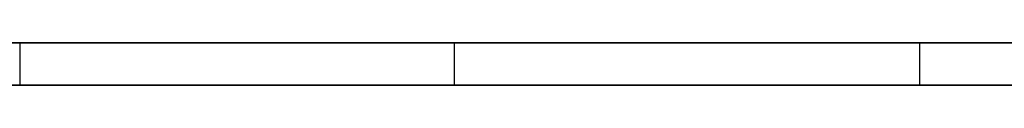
# Model space of a CAD drawing. Extents: x -3.09 to 3.09, y 0 to 2.31.
# Tile 150 of 177: x -1.3942295 to -1.391903, y 2.2349 to 2.235. Entities that reach past the tile are written whole.
import ezdxf

# ---------------------------------------------------------------- set-up
doc = ezdxf.new("R2010")
doc.units = 0
doc.layers.get('0').update_dxf_attribs({"linetype": 'CONTINUOUS'})

# ---------------------------------------------------------------- blocks, each defined once
blk = doc.blocks.new('*U1')
at = {"extrusion": (0, 1, 0)}
for p, q in [((3.018, 2.235, -0.83), (-3.018, 2.235, -0.83)), ((-3.018, 2.235, 0.83), (3.018, 2.235, 0.83)), ((-1.3890988, 2.235, -0.0015024), (-1.4032437, 2.235, -0.0015024)), ((-1.3942291, 2.235, -0.0292793), (-1.393203, 2.235, -0.0144747)), ((-1.4032437, 2.2349, -0.0015024), (-1.3890988, 2.2349, -0.0015024)), ((-1.393203, 2.2349, -0.0144747), (-1.3942291, 2.2349, -0.0292793))]:
    blk.add_line(p, q, dxfattribs=at)
for p, q in [((3.018, 2.235, -0.83), (-3.018, 2.235, -0.83)), ((-1.3942291, 2.235, -0.0292793), (-1.3942291, 2.2349, -0.0292793)), ((-1.393203, 2.235, -0.0144747), (-1.393203, 2.2349, -0.0144747)), ((-1.3921037, 2.235, -0.0665838), (-1.3921037, 2.2349, -0.0665838)), ((-1.3921037, 2.235, -0.0665838), (-1.3921037, 2.2349, -0.0665838))]:
    blk.add_line(p, q)
at = {"extrusion": (0, 0, -1)}
for p, q in [((-3.018, 2.235, 0.83), (3.018, 2.235, 0.83)), ((-1.3890988, 2.235, -0.0015024), (-1.4032437, 2.235, -0.0015024)), ((-1.4032437, 2.2349, -0.0015024), (-1.3890988, 2.2349, -0.0015024))]:
    blk.add_line(p, q, dxfattribs=at)
at = {"extrusion": (-0.997607, 0, 0.069141)}
for p, q in [((-1.3942291, 2.235, -0.0292793), (-1.393203, 2.235, -0.0144747)), ((-1.3942291, 2.235, -0.0292793), (-1.3942291, 2.2349, -0.0292793)), ((-1.393203, 2.235, -0.0144747), (-1.393203, 2.2349, -0.0144747)), ((-1.393203, 2.2349, -0.0144747), (-1.3942291, 2.2349, -0.0292793))]:
    blk.add_line(p, q, dxfattribs=at)
for points in [[(-1.3921, 2.235, -0.0665838), (-1.3921, 2.235, -0.0664321), (-1.39211, 2.235, -0.0662809), (-1.39211, 2.235, -0.0661301), (-1.39211, 2.235, -0.0659797), (-1.39211, 2.235, -0.0658298), (-1.39212, 2.235, -0.0656804), (-1.39212, 2.235, -0.0655314), (-1.39213, 2.235, -0.0653829), (-1.39213, 2.235, -0.0652348), (-1.39214, 2.235, -0.0650872), (-1.39214, 2.235, -0.0649401), (-1.39215, 2.235, -0.0647934), (-1.39216, 2.235, -0.0646472), (-1.39217, 2.235, -0.0645014), (-1.39218, 2.235, -0.0643561), (-1.39219, 2.235, -0.0642112), (-1.3922, 2.235, -0.0640669), (-1.39221, 2.235, -0.0639229), (-1.39223, 2.235, -0.0637794), (-1.39224, 2.235, -0.0636364), (-1.39225, 2.235, -0.0634939), (-1.39227, 2.235, -0.0633518), (-1.39228, 2.235, -0.0632101), (-1.3923, 2.235, -0.0630689), (-1.39232, 2.235, -0.0629282), (-1.39233, 2.235, -0.0627879), (-1.39235, 2.235, -0.0626481), (-1.39237, 2.235, -0.0625087), (-1.39239, 2.235, -0.0623699), (-1.39241, 2.235, -0.0622314), (-1.39243, 2.235, -0.0620934), (-1.39245, 2.235, -0.0619559), (-1.39248, 2.235, -0.0618188), (-1.3925, 2.235, -0.0616822), (-1.39252, 2.235, -0.0615461), (-1.39255, 2.235, -0.0614104), (-1.39257, 2.235, -0.0612752), (-1.3926, 2.235, -0.0611404), (-1.39262, 2.235, -0.0610061), (-1.39265, 2.235, -0.0608722), (-1.39268, 2.235, -0.0607388), (-1.39271, 2.235, -0.0606059), (-1.39274, 2.235, -0.0604734), (-1.39276, 2.235, -0.0603414), (-1.3928, 2.235, -0.0602098), (-1.39283, 2.235, -0.0600787), (-1.39286, 2.235, -0.059948), (-1.39289, 2.235, -0.0598178), (-1.39292, 2.235, -0.0596881), (-1.39296, 2.235, -0.0595588), (-1.39299, 2.235, -0.05943), (-1.39303, 2.235, -0.0593016), (-1.39306, 2.235, -0.0591737), (-1.3931, 2.235, -0.0590463), (-1.39314, 2.235, -0.0589193), (-1.39317, 2.235, -0.0587928), (-1.39321, 2.235, -0.0586667), (-1.39325, 2.235, -0.0585411), (-1.39329, 2.235, -0.0584159), (-1.39333, 2.235, -0.0582912), (-1.39337, 2.235, -0.058167), (-1.39342, 2.235, -0.0580432), (-1.39346, 2.235, -0.0579199), (-1.3935, 2.235, -0.057797), (-1.39355, 2.235, -0.0576746), (-1.39359, 2.235, -0.0575527), (-1.39364, 2.235, -0.0574312), (-1.39368, 2.235, -0.0573101), (-1.39373, 2.235, -0.0571896), (-1.39378, 2.235, -0.0570694), (-1.39383, 2.235, -0.0569498), (-1.39387, 2.235, -0.0568306), (-1.39392, 2.235, -0.0567118), (-1.39397, 2.235, -0.0565935), (-1.39402, 2.235, -0.0564757), (-1.39408, 2.235, -0.0563584), (-1.39413, 2.235, -0.0562414), (-1.39418, 2.235, -0.056125), (-1.39424, 2.235, -0.056009)], [(-1.3921, 2.235, -0.0665838), (-1.3921, 2.235, -0.0664321), (-1.39211, 2.235, -0.0662809), (-1.39211, 2.235, -0.0661301), (-1.39211, 2.235, -0.0659797), (-1.39211, 2.235, -0.0658298), (-1.39212, 2.235, -0.0656804), (-1.39212, 2.235, -0.0655314), (-1.39213, 2.235, -0.0653829), (-1.39213, 2.235, -0.0652348), (-1.39214, 2.235, -0.0650872), (-1.39214, 2.235, -0.0649401), (-1.39215, 2.235, -0.0647934), (-1.39216, 2.235, -0.0646472), (-1.39217, 2.235, -0.0645014), (-1.39218, 2.235, -0.0643561), (-1.39219, 2.235, -0.0642112), (-1.3922, 2.235, -0.0640669), (-1.39221, 2.235, -0.0639229), (-1.39223, 2.235, -0.0637794), (-1.39224, 2.235, -0.0636364), (-1.39225, 2.235, -0.0634939), (-1.39227, 2.235, -0.0633518), (-1.39228, 2.235, -0.0632101), (-1.3923, 2.235, -0.0630689), (-1.39232, 2.235, -0.0629282), (-1.39233, 2.235, -0.0627879), (-1.39235, 2.235, -0.0626481), (-1.39237, 2.235, -0.0625087), (-1.39239, 2.235, -0.0623699), (-1.39241, 2.235, -0.0622314), (-1.39243, 2.235, -0.0620934), (-1.39245, 2.235, -0.0619559), (-1.39248, 2.235, -0.0618188), (-1.3925, 2.235, -0.0616822), (-1.39252, 2.235, -0.0615461), (-1.39255, 2.235, -0.0614104), (-1.39257, 2.235, -0.0612752), (-1.3926, 2.235, -0.0611404), (-1.39262, 2.235, -0.0610061), (-1.39265, 2.235, -0.0608722), (-1.39268, 2.235, -0.0607388), (-1.39271, 2.235, -0.0606059), (-1.39274, 2.235, -0.0604734), (-1.39276, 2.235, -0.0603414), (-1.3928, 2.235, -0.0602098), (-1.39283, 2.235, -0.0600787), (-1.39286, 2.235, -0.059948), (-1.39289, 2.235, -0.0598178), (-1.39292, 2.235, -0.0596881), (-1.39296, 2.235, -0.0595588), (-1.39299, 2.235, -0.05943), (-1.39303, 2.235, -0.0593016), (-1.39306, 2.235, -0.0591737), (-1.3931, 2.235, -0.0590463), (-1.39314, 2.235, -0.0589193), (-1.39317, 2.235, -0.0587928), (-1.39321, 2.235, -0.0586667), (-1.39325, 2.235, -0.0585411), (-1.39329, 2.235, -0.0584159), (-1.39333, 2.235, -0.0582912), (-1.39337, 2.235, -0.058167), (-1.39342, 2.235, -0.0580432), (-1.39346, 2.235, -0.0579199), (-1.3935, 2.235, -0.057797), (-1.39355, 2.235, -0.0576746), (-1.39359, 2.235, -0.0575527), (-1.39364, 2.235, -0.0574312), (-1.39368, 2.235, -0.0573101), (-1.39373, 2.235, -0.0571896), (-1.39378, 2.235, -0.0570694), (-1.39383, 2.235, -0.0569498), (-1.39387, 2.235, -0.0568306), (-1.39392, 2.235, -0.0567118), (-1.39397, 2.235, -0.0565935), (-1.39402, 2.235, -0.0564757), (-1.39408, 2.235, -0.0563584), (-1.39413, 2.235, -0.0562414), (-1.39418, 2.235, -0.056125), (-1.39424, 2.235, -0.056009)], [(-1.39424, 2.235, -0.0778941), (-1.39419, 2.235, -0.0777712), (-1.39413, 2.235, -0.0776478), (-1.39408, 2.235, -0.0775241), (-1.39403, 2.235, -0.0773999), (-1.39398, 2.235, -0.0772753), (-1.39393, 2.235, -0.0771503), (-1.39389, 2.235, -0.0770249), (-1.39384, 2.235, -0.0768991), (-1.39379, 2.235, -0.0767728), (-1.39374, 2.235, -0.0766461), (-1.3937, 2.235, -0.076519), (-1.39365, 2.235, -0.0763915), (-1.39361, 2.235, -0.0762636), (-1.39356, 2.235, -0.0761352), (-1.39352, 2.235, -0.0760065), (-1.39348, 2.235, -0.0758773), (-1.39344, 2.235, -0.0757477), (-1.3934, 2.235, -0.0756176), (-1.39335, 2.235, -0.0754872), (-1.39331, 2.235, -0.0753563), (-1.39328, 2.235, -0.0752251), (-1.39324, 2.235, -0.0750934), (-1.3932, 2.235, -0.0749613), (-1.39316, 2.235, -0.0748287), (-1.39312, 2.235, -0.0746958), (-1.39309, 2.235, -0.0745624), (-1.39305, 2.235, -0.0744286), (-1.39302, 2.235, -0.0742944), (-1.39298, 2.235, -0.0741598), (-1.39295, 2.235, -0.0740248), (-1.39292, 2.235, -0.0738893), (-1.39289, 2.235, -0.0737535), (-1.39285, 2.235, -0.0736172), (-1.39282, 2.235, -0.0734805), (-1.39279, 2.235, -0.0733433), (-1.39276, 2.235, -0.0732058), (-1.39273, 2.235, -0.0730678), (-1.39271, 2.235, -0.0729295), (-1.39268, 2.235, -0.0727907), (-1.39265, 2.235, -0.0726514), (-1.39262, 2.235, -0.0725118), (-1.3926, 2.235, -0.0723718), (-1.39257, 2.235, -0.0722313), (-1.39255, 2.235, -0.0720904), (-1.39253, 2.235, -0.0719491), (-1.3925, 2.235, -0.0718074), (-1.39248, 2.235, -0.0716652), (-1.39246, 2.235, -0.0715227), (-1.39244, 2.235, -0.0713797), (-1.39242, 2.235, -0.0712363), (-1.3924, 2.235, -0.0710925), (-1.39238, 2.235, -0.0709483), (-1.39236, 2.235, -0.0708036), (-1.39234, 2.235, -0.0706586), (-1.39232, 2.235, -0.0705131), (-1.39231, 2.235, -0.0703672), (-1.39229, 2.235, -0.0702209), (-1.39228, 2.235, -0.0700741), (-1.39226, 2.235, -0.069927), (-1.39225, 2.235, -0.0697794), (-1.39223, 2.235, -0.0696314), (-1.39222, 2.235, -0.069483), (-1.39221, 2.235, -0.0693342), (-1.3922, 2.235, -0.0691849), (-1.39219, 2.235, -0.0690353), (-1.39218, 2.235, -0.0688852), (-1.39217, 2.235, -0.0687347), (-1.39216, 2.235, -0.0685838), (-1.39215, 2.235, -0.0684324), (-1.39214, 2.235, -0.0682807), (-1.39214, 2.235, -0.0681285), (-1.39213, 2.235, -0.0679759), (-1.39212, 2.235, -0.0678229), (-1.39212, 2.235, -0.0676695), (-1.39212, 2.235, -0.0675157), (-1.39211, 2.235, -0.0673614), (-1.39211, 2.235, -0.0672067), (-1.39211, 2.235, -0.0670516), (-1.3921, 2.235, -0.0668961), (-1.3921, 2.235, -0.0667402), (-1.3921, 2.235, -0.0665838)], [(-1.39424, 2.235, -0.0778941), (-1.39419, 2.235, -0.0777712), (-1.39413, 2.235, -0.0776478), (-1.39408, 2.235, -0.0775241), (-1.39403, 2.235, -0.0773999), (-1.39398, 2.235, -0.0772753), (-1.39393, 2.235, -0.0771503), (-1.39389, 2.235, -0.0770249), (-1.39384, 2.235, -0.0768991), (-1.39379, 2.235, -0.0767728), (-1.39374, 2.235, -0.0766461), (-1.3937, 2.235, -0.076519), (-1.39365, 2.235, -0.0763915), (-1.39361, 2.235, -0.0762636), (-1.39356, 2.235, -0.0761352), (-1.39352, 2.235, -0.0760065), (-1.39348, 2.235, -0.0758773), (-1.39344, 2.235, -0.0757477), (-1.3934, 2.235, -0.0756176), (-1.39335, 2.235, -0.0754872), (-1.39331, 2.235, -0.0753563), (-1.39328, 2.235, -0.0752251), (-1.39324, 2.235, -0.0750934), (-1.3932, 2.235, -0.0749613), (-1.39316, 2.235, -0.0748287), (-1.39312, 2.235, -0.0746958), (-1.39309, 2.235, -0.0745624), (-1.39305, 2.235, -0.0744286), (-1.39302, 2.235, -0.0742944), (-1.39298, 2.235, -0.0741598), (-1.39295, 2.235, -0.0740248), (-1.39292, 2.235, -0.0738893), (-1.39289, 2.235, -0.0737535), (-1.39285, 2.235, -0.0736172), (-1.39282, 2.235, -0.0734805), (-1.39279, 2.235, -0.0733433), (-1.39276, 2.235, -0.0732058), (-1.39273, 2.235, -0.0730678), (-1.39271, 2.235, -0.0729295), (-1.39268, 2.235, -0.0727907), (-1.39265, 2.235, -0.0726514), (-1.39262, 2.235, -0.0725118), (-1.3926, 2.235, -0.0723718), (-1.39257, 2.235, -0.0722313), (-1.39255, 2.235, -0.0720904), (-1.39253, 2.235, -0.0719491), (-1.3925, 2.235, -0.0718074), (-1.39248, 2.235, -0.0716652), (-1.39246, 2.235, -0.0715227), (-1.39244, 2.235, -0.0713797), (-1.39242, 2.235, -0.0712363), (-1.3924, 2.235, -0.0710925), (-1.39238, 2.235, -0.0709483), (-1.39236, 2.235, -0.0708036), (-1.39234, 2.235, -0.0706586), (-1.39232, 2.235, -0.0705131), (-1.39231, 2.235, -0.0703672), (-1.39229, 2.235, -0.0702209), (-1.39228, 2.235, -0.0700741), (-1.39226, 2.235, -0.069927), (-1.39225, 2.235, -0.0697794), (-1.39223, 2.235, -0.0696314), (-1.39222, 2.235, -0.069483), (-1.39221, 2.235, -0.0693342), (-1.3922, 2.235, -0.0691849), (-1.39219, 2.235, -0.0690353), (-1.39218, 2.235, -0.0688852), (-1.39217, 2.235, -0.0687347), (-1.39216, 2.235, -0.0685838), (-1.39215, 2.235, -0.0684324), (-1.39214, 2.235, -0.0682807), (-1.39214, 2.235, -0.0681285), (-1.39213, 2.235, -0.0679759), (-1.39212, 2.235, -0.0678229), (-1.39212, 2.235, -0.0676695), (-1.39212, 2.235, -0.0675157), (-1.39211, 2.235, -0.0673614), (-1.39211, 2.235, -0.0672067), (-1.39211, 2.235, -0.0670516), (-1.3921, 2.235, -0.0668961), (-1.3921, 2.235, -0.0667402), (-1.3921, 2.235, -0.0665838)], [(-1.3932, 2.235, -0.0144747), (-1.3932, 2.235, -0.0143752), (-1.39319, 2.235, -0.0142763), (-1.39318, 2.235, -0.0141778), (-1.39318, 2.235, -0.0140799), (-1.39317, 2.235, -0.0139825), (-1.39316, 2.235, -0.0138857), (-1.39316, 2.235, -0.0137894), (-1.39315, 2.235, -0.0136936), (-1.39314, 2.235, -0.0135983), (-1.39313, 2.235, -0.0135036), (-1.39313, 2.235, -0.0134094), (-1.39312, 2.235, -0.0133157), (-1.39311, 2.235, -0.0132226), (-1.3931, 2.235, -0.01313), (-1.39309, 2.235, -0.0130379), (-1.39309, 2.235, -0.0129464), (-1.39308, 2.235, -0.0128553), (-1.39307, 2.235, -0.0127649), (-1.39306, 2.235, -0.0126749), (-1.39305, 2.235, -0.0125855), (-1.39304, 2.235, -0.0124966), (-1.39303, 2.235, -0.0124082), (-1.39302, 2.235, -0.0123204), (-1.39301, 2.235, -0.0122331), (-1.393, 2.235, -0.0121463), (-1.39299, 2.235, -0.0120601), (-1.39298, 2.235, -0.0119744), (-1.39297, 2.235, -0.0118892), (-1.39296, 2.235, -0.0118045), (-1.39295, 2.235, -0.0117204), (-1.39294, 2.235, -0.0116368), (-1.39293, 2.235, -0.0115538), (-1.39292, 2.235, -0.0114712), (-1.39291, 2.235, -0.0113892), (-1.3929, 2.235, -0.0113078), (-1.39289, 2.235, -0.0112268), (-1.39288, 2.235, -0.0111464), (-1.39287, 2.235, -0.0110665), (-1.39285, 2.235, -0.0109872), (-1.39284, 2.235, -0.0109084), (-1.39283, 2.235, -0.0108301), (-1.39282, 2.235, -0.0107523), (-1.39281, 2.235, -0.0106751), (-1.39279, 2.235, -0.0105984), (-1.39278, 2.235, -0.0105222), (-1.39277, 2.235, -0.0104466), (-1.39275, 2.235, -0.0103715), (-1.39274, 2.235, -0.0102969), (-1.39273, 2.235, -0.0102229), (-1.39272, 2.235, -0.0101494), (-1.3927, 2.235, -0.0100764), (-1.39269, 2.235, -0.0100039), (-1.39267, 2.235, -0.009932), (-1.39266, 2.235, -0.0098606), (-1.39265, 2.235, -0.0097898), (-1.39263, 2.235, -0.0097194), (-1.39262, 2.235, -0.0096496), (-1.3926, 2.235, -0.0095804), (-1.39259, 2.235, -0.0095116), (-1.39257, 2.235, -0.0094434), (-1.39256, 2.235, -0.0093757), (-1.39254, 2.235, -0.0093086), (-1.39253, 2.235, -0.009242), (-1.39251, 2.235, -0.0091759), (-1.3925, 2.235, -0.0091103), (-1.39248, 2.235, -0.0090453), (-1.39247, 2.235, -0.0089808), (-1.39245, 2.235, -0.0089168), (-1.39244, 2.235, -0.0088534), (-1.39242, 2.235, -0.0087905), (-1.3924, 2.235, -0.0087281), (-1.39239, 2.235, -0.0086663), (-1.39237, 2.235, -0.008605), (-1.39235, 2.235, -0.0085442), (-1.39234, 2.235, -0.0084839), (-1.39232, 2.235, -0.0084242), (-1.3923, 2.235, -0.008365), (-1.39228, 2.235, -0.0083064), (-1.39227, 2.235, -0.0082482), (-1.39225, 2.235, -0.0081906), (-1.39223, 2.235, -0.0081335), (-1.39221, 2.235, -0.008077), (-1.3922, 2.235, -0.008021), (-1.39218, 2.235, -0.0079655), (-1.39216, 2.235, -0.0079106), (-1.39214, 2.235, -0.0078561), (-1.39212, 2.235, -0.0078023), (-1.3921, 2.235, -0.0077489), (-1.39208, 2.235, -0.0076961), (-1.39206, 2.235, -0.0076438), (-1.39205, 2.235, -0.007592), (-1.39203, 2.235, -0.0075408), (-1.39201, 2.235, -0.00749), (-1.39199, 2.235, -0.0074399), (-1.39197, 2.235, -0.0073902), (-1.39195, 2.235, -0.0073411), (-1.39193, 2.235, -0.0072923), (-1.39191, 2.235, -0.0072437), (-1.39189, 2.235, -0.0071955)], [(-1.3932, 2.235, -0.0144747), (-1.3932, 2.235, -0.0143752), (-1.39319, 2.235, -0.0142763), (-1.39318, 2.235, -0.0141778), (-1.39318, 2.235, -0.0140799), (-1.39317, 2.235, -0.0139825), (-1.39316, 2.235, -0.0138857), (-1.39316, 2.235, -0.0137894), (-1.39315, 2.235, -0.0136936), (-1.39314, 2.235, -0.0135983), (-1.39313, 2.235, -0.0135036), (-1.39313, 2.235, -0.0134094), (-1.39312, 2.235, -0.0133157), (-1.39311, 2.235, -0.0132226), (-1.3931, 2.235, -0.01313), (-1.39309, 2.235, -0.0130379), (-1.39309, 2.235, -0.0129464), (-1.39308, 2.235, -0.0128553), (-1.39307, 2.235, -0.0127649), (-1.39306, 2.235, -0.0126749), (-1.39305, 2.235, -0.0125855), (-1.39304, 2.235, -0.0124966), (-1.39303, 2.235, -0.0124082), (-1.39302, 2.235, -0.0123204), (-1.39301, 2.235, -0.0122331), (-1.393, 2.235, -0.0121463), (-1.39299, 2.235, -0.0120601), (-1.39298, 2.235, -0.0119744), (-1.39297, 2.235, -0.0118892), (-1.39296, 2.235, -0.0118045), (-1.39295, 2.235, -0.0117204), (-1.39294, 2.235, -0.0116368), (-1.39293, 2.235, -0.0115538), (-1.39292, 2.235, -0.0114712), (-1.39291, 2.235, -0.0113892), (-1.3929, 2.235, -0.0113078), (-1.39289, 2.235, -0.0112268), (-1.39288, 2.235, -0.0111464), (-1.39287, 2.235, -0.0110665), (-1.39285, 2.235, -0.0109872), (-1.39284, 2.235, -0.0109084), (-1.39283, 2.235, -0.0108301), (-1.39282, 2.235, -0.0107523), (-1.39281, 2.235, -0.0106751), (-1.39279, 2.235, -0.0105984), (-1.39278, 2.235, -0.0105222), (-1.39277, 2.235, -0.0104466), (-1.39275, 2.235, -0.0103715), (-1.39274, 2.235, -0.0102969), (-1.39273, 2.235, -0.0102229), (-1.39272, 2.235, -0.0101494), (-1.3927, 2.235, -0.0100764), (-1.39269, 2.235, -0.0100039), (-1.39267, 2.235, -0.009932), (-1.39266, 2.235, -0.0098606), (-1.39265, 2.235, -0.0097898), (-1.39263, 2.235, -0.0097194), (-1.39262, 2.235, -0.0096496), (-1.3926, 2.235, -0.0095804), (-1.39259, 2.235, -0.0095116), (-1.39257, 2.235, -0.0094434), (-1.39256, 2.235, -0.0093757), (-1.39254, 2.235, -0.0093086), (-1.39253, 2.235, -0.009242), (-1.39251, 2.235, -0.0091759), (-1.3925, 2.235, -0.0091103), (-1.39248, 2.235, -0.0090453), (-1.39247, 2.235, -0.0089808), (-1.39245, 2.235, -0.0089168), (-1.39244, 2.235, -0.0088534), (-1.39242, 2.235, -0.0087905), (-1.3924, 2.235, -0.0087281), (-1.39239, 2.235, -0.0086663), (-1.39237, 2.235, -0.008605), (-1.39235, 2.235, -0.0085442), (-1.39234, 2.235, -0.0084839), (-1.39232, 2.235, -0.0084242), (-1.3923, 2.235, -0.008365), (-1.39228, 2.235, -0.0083064), (-1.39227, 2.235, -0.0082482), (-1.39225, 2.235, -0.0081906), (-1.39223, 2.235, -0.0081335), (-1.39221, 2.235, -0.008077), (-1.3922, 2.235, -0.008021), (-1.39218, 2.235, -0.0079655), (-1.39216, 2.235, -0.0079106), (-1.39214, 2.235, -0.0078561), (-1.39212, 2.235, -0.0078023), (-1.3921, 2.235, -0.0077489), (-1.39208, 2.235, -0.0076961), (-1.39206, 2.235, -0.0076438), (-1.39205, 2.235, -0.007592), (-1.39203, 2.235, -0.0075408), (-1.39201, 2.235, -0.00749), (-1.39199, 2.235, -0.0074399), (-1.39197, 2.235, -0.0073902), (-1.39195, 2.235, -0.0073411), (-1.39193, 2.235, -0.0072923), (-1.39191, 2.235, -0.0072437), (-1.39189, 2.235, -0.0071955)], [(-1.39427, 2.2349, -0.0559271), (-1.39419, 2.2349, -0.0561012), (-1.39411, 2.2349, -0.0562764), (-1.39403, 2.2349, -0.0564526), (-1.39396, 2.2349, -0.0566298), (-1.39388, 2.2349, -0.0568081), (-1.39381, 2.2349, -0.0569874), (-1.39374, 2.2349, -0.0571678), (-1.39367, 2.2349, -0.0573492), (-1.3936, 2.2349, -0.0575316), (-1.39353, 2.2349, -0.057715), (-1.39347, 2.2349, -0.0578995), (-1.3934, 2.2349, -0.0580851), (-1.39334, 2.2349, -0.0582716), (-1.39328, 2.2349, -0.0584592), (-1.39322, 2.2349, -0.0586479), (-1.39316, 2.2349, -0.0588375), (-1.3931, 2.2349, -0.0590283), (-1.39305, 2.2349, -0.05922), (-1.393, 2.2349, -0.0594128), (-1.39294, 2.2349, -0.0596066), (-1.39289, 2.2349, -0.0598015), (-1.39285, 2.2349, -0.0599974), (-1.3928, 2.2349, -0.0601943), (-1.39275, 2.2349, -0.0603922), (-1.39271, 2.2349, -0.0605912), (-1.39267, 2.2349, -0.0607913), (-1.39263, 2.2349, -0.0609923), (-1.39259, 2.2349, -0.0611945), (-1.39255, 2.2349, -0.0613976), (-1.39251, 2.2349, -0.0616018), (-1.39248, 2.2349, -0.061807), (-1.39244, 2.2349, -0.0620132), (-1.39241, 2.2349, -0.0622205), (-1.39238, 2.2349, -0.0624289), (-1.39235, 2.2349, -0.0626382), (-1.39233, 2.2349, -0.0628486), (-1.3923, 2.2349, -0.06306), (-1.39228, 2.2349, -0.0632725), (-1.39226, 2.2349, -0.063486), (-1.39223, 2.2349, -0.0637006), (-1.39221, 2.2349, -0.0639161), (-1.3922, 2.2349, -0.0641327), (-1.39218, 2.2349, -0.0643504), (-1.39217, 2.2349, -0.0645691), (-1.39215, 2.2349, -0.0647888), (-1.39214, 2.2349, -0.0650095), (-1.39213, 2.2349, -0.0652313), (-1.39212, 2.2349, -0.0654542), (-1.39212, 2.2349, -0.065678), (-1.39211, 2.2349, -0.0659029), (-1.39211, 2.2349, -0.0661289), (-1.3921, 2.2349, -0.0663558), (-1.3921, 2.2349, -0.0665838)], [(-1.39427, 2.2349, -0.0559271), (-1.39419, 2.2349, -0.0561012), (-1.39411, 2.2349, -0.0562764), (-1.39403, 2.2349, -0.0564526), (-1.39396, 2.2349, -0.0566298), (-1.39388, 2.2349, -0.0568081), (-1.39381, 2.2349, -0.0569874), (-1.39374, 2.2349, -0.0571678), (-1.39367, 2.2349, -0.0573492), (-1.3936, 2.2349, -0.0575316), (-1.39353, 2.2349, -0.057715), (-1.39347, 2.2349, -0.0578995), (-1.3934, 2.2349, -0.0580851), (-1.39334, 2.2349, -0.0582716), (-1.39328, 2.2349, -0.0584592), (-1.39322, 2.2349, -0.0586479), (-1.39316, 2.2349, -0.0588375), (-1.3931, 2.2349, -0.0590283), (-1.39305, 2.2349, -0.05922), (-1.393, 2.2349, -0.0594128), (-1.39294, 2.2349, -0.0596066), (-1.39289, 2.2349, -0.0598015), (-1.39285, 2.2349, -0.0599974), (-1.3928, 2.2349, -0.0601943), (-1.39275, 2.2349, -0.0603922), (-1.39271, 2.2349, -0.0605912), (-1.39267, 2.2349, -0.0607913), (-1.39263, 2.2349, -0.0609923), (-1.39259, 2.2349, -0.0611945), (-1.39255, 2.2349, -0.0613976), (-1.39251, 2.2349, -0.0616018), (-1.39248, 2.2349, -0.061807), (-1.39244, 2.2349, -0.0620132), (-1.39241, 2.2349, -0.0622205), (-1.39238, 2.2349, -0.0624289), (-1.39235, 2.2349, -0.0626382), (-1.39233, 2.2349, -0.0628486), (-1.3923, 2.2349, -0.06306), (-1.39228, 2.2349, -0.0632725), (-1.39226, 2.2349, -0.063486), (-1.39223, 2.2349, -0.0637006), (-1.39221, 2.2349, -0.0639161), (-1.3922, 2.2349, -0.0641327), (-1.39218, 2.2349, -0.0643504), (-1.39217, 2.2349, -0.0645691), (-1.39215, 2.2349, -0.0647888), (-1.39214, 2.2349, -0.0650095), (-1.39213, 2.2349, -0.0652313), (-1.39212, 2.2349, -0.0654542), (-1.39212, 2.2349, -0.065678), (-1.39211, 2.2349, -0.0659029), (-1.39211, 2.2349, -0.0661289), (-1.3921, 2.2349, -0.0663558), (-1.3921, 2.2349, -0.0665838)], [(-1.3921, 2.2349, -0.0665838), (-1.3921, 2.2349, -0.0668188), (-1.39211, 2.2349, -0.0670529), (-1.39211, 2.2349, -0.0672859), (-1.39212, 2.2349, -0.0675181), (-1.39212, 2.2349, -0.0677493), (-1.39213, 2.2349, -0.0679795), (-1.39214, 2.2349, -0.0682088), (-1.39215, 2.2349, -0.0684372), (-1.39216, 2.2349, -0.0686646), (-1.39218, 2.2349, -0.0688911), (-1.39219, 2.2349, -0.0691166), (-1.39221, 2.2349, -0.0693412), (-1.39223, 2.2349, -0.0695648), (-1.39225, 2.2349, -0.0697875), (-1.39227, 2.2349, -0.0700093), (-1.39229, 2.2349, -0.0702301), (-1.39232, 2.2349, -0.0704499), (-1.39234, 2.2349, -0.0706689), (-1.39237, 2.2349, -0.0708868), (-1.3924, 2.2349, -0.0711038), (-1.39243, 2.2349, -0.0713199), (-1.39246, 2.2349, -0.071535), (-1.39249, 2.2349, -0.0717492), (-1.39253, 2.2349, -0.0719625), (-1.39256, 2.2349, -0.0721748), (-1.3926, 2.2349, -0.0723861), (-1.39264, 2.2349, -0.0725965), (-1.39268, 2.2349, -0.072806), (-1.39272, 2.2349, -0.0730145), (-1.39277, 2.2349, -0.0732221), (-1.39281, 2.2349, -0.0734287), (-1.39286, 2.2349, -0.0736344), (-1.39291, 2.2349, -0.0738391), (-1.39295, 2.2349, -0.0740429), (-1.39301, 2.2349, -0.0742457), (-1.39306, 2.2349, -0.0744476), (-1.39311, 2.2349, -0.0746486), (-1.39317, 2.2349, -0.0748486), (-1.39322, 2.2349, -0.0750477), (-1.39328, 2.2349, -0.0752458), (-1.39334, 2.2349, -0.0754429), (-1.3934, 2.2349, -0.0756392), (-1.39346, 2.2349, -0.0758345), (-1.39353, 2.2349, -0.0760288), (-1.39359, 2.2349, -0.0762222), (-1.39366, 2.2349, -0.0764146), (-1.39373, 2.2349, -0.0766061), (-1.3938, 2.2349, -0.0767967), (-1.39387, 2.2349, -0.0769863), (-1.39394, 2.2349, -0.077175), (-1.39402, 2.2349, -0.0773627), (-1.39409, 2.2349, -0.0775495), (-1.39417, 2.2349, -0.0777353), (-1.39425, 2.2349, -0.0779202)], [(-1.3921, 2.2349, -0.0665838), (-1.3921, 2.2349, -0.0668188), (-1.39211, 2.2349, -0.0670529), (-1.39211, 2.2349, -0.0672859), (-1.39212, 2.2349, -0.0675181), (-1.39212, 2.2349, -0.0677493), (-1.39213, 2.2349, -0.0679795), (-1.39214, 2.2349, -0.0682088), (-1.39215, 2.2349, -0.0684372), (-1.39216, 2.2349, -0.0686646), (-1.39218, 2.2349, -0.0688911), (-1.39219, 2.2349, -0.0691166), (-1.39221, 2.2349, -0.0693412), (-1.39223, 2.2349, -0.0695648), (-1.39225, 2.2349, -0.0697875), (-1.39227, 2.2349, -0.0700093), (-1.39229, 2.2349, -0.0702301), (-1.39232, 2.2349, -0.0704499), (-1.39234, 2.2349, -0.0706689), (-1.39237, 2.2349, -0.0708868), (-1.3924, 2.2349, -0.0711038), (-1.39243, 2.2349, -0.0713199), (-1.39246, 2.2349, -0.071535), (-1.39249, 2.2349, -0.0717492), (-1.39253, 2.2349, -0.0719625), (-1.39256, 2.2349, -0.0721748), (-1.3926, 2.2349, -0.0723861), (-1.39264, 2.2349, -0.0725965), (-1.39268, 2.2349, -0.072806), (-1.39272, 2.2349, -0.0730145), (-1.39277, 2.2349, -0.0732221), (-1.39281, 2.2349, -0.0734287), (-1.39286, 2.2349, -0.0736344), (-1.39291, 2.2349, -0.0738391), (-1.39295, 2.2349, -0.0740429), (-1.39301, 2.2349, -0.0742457), (-1.39306, 2.2349, -0.0744476), (-1.39311, 2.2349, -0.0746486), (-1.39317, 2.2349, -0.0748486), (-1.39322, 2.2349, -0.0750477), (-1.39328, 2.2349, -0.0752458), (-1.39334, 2.2349, -0.0754429), (-1.3934, 2.2349, -0.0756392), (-1.39346, 2.2349, -0.0758345), (-1.39353, 2.2349, -0.0760288), (-1.39359, 2.2349, -0.0762222), (-1.39366, 2.2349, -0.0764146), (-1.39373, 2.2349, -0.0766061), (-1.3938, 2.2349, -0.0767967), (-1.39387, 2.2349, -0.0769863), (-1.39394, 2.2349, -0.077175), (-1.39402, 2.2349, -0.0773627), (-1.39409, 2.2349, -0.0775495), (-1.39417, 2.2349, -0.0777353), (-1.39425, 2.2349, -0.0779202)], [(-1.39188, 2.2349, -0.007183), (-1.39191, 2.2349, -0.0072555), (-1.39194, 2.2349, -0.0073288), (-1.39197, 2.2349, -0.0074027), (-1.392, 2.2349, -0.0074778), (-1.39203, 2.2349, -0.007554), (-1.39206, 2.2349, -0.0076315), (-1.39209, 2.2349, -0.0077101), (-1.39212, 2.2349, -0.00779), (-1.39215, 2.2349, -0.0078711), (-1.39217, 2.2349, -0.0079533), (-1.3922, 2.2349, -0.0080368), (-1.39223, 2.2349, -0.0081215), (-1.39225, 2.2349, -0.0082073), (-1.39228, 2.2349, -0.0082944), (-1.39231, 2.2349, -0.0083827), (-1.39233, 2.2349, -0.0084721), (-1.39236, 2.2349, -0.0085628), (-1.39238, 2.2349, -0.0086546), (-1.39241, 2.2349, -0.0087477), (-1.39243, 2.2349, -0.008842), (-1.39246, 2.2349, -0.0089374), (-1.39248, 2.2349, -0.0090341), (-1.3925, 2.2349, -0.0091319), (-1.39253, 2.2349, -0.009231), (-1.39255, 2.2349, -0.0093313), (-1.39257, 2.2349, -0.0094327), (-1.39259, 2.2349, -0.0095354), (-1.39262, 2.2349, -0.0096392), (-1.39264, 2.2349, -0.0097443), (-1.39266, 2.2349, -0.0098505), (-1.39268, 2.2349, -0.009958), (-1.3927, 2.2349, -0.0100667), (-1.39272, 2.2349, -0.0101765), (-1.39274, 2.2349, -0.0102876), (-1.39276, 2.2349, -0.0103998), (-1.39278, 2.2349, -0.0105133), (-1.3928, 2.2349, -0.0106279), (-1.39282, 2.2349, -0.0107438), (-1.39283, 2.2349, -0.0108608), (-1.39285, 2.2349, -0.0109791), (-1.39287, 2.2349, -0.0110985), (-1.39289, 2.2349, -0.0112192), (-1.3929, 2.2349, -0.0113411), (-1.39292, 2.2349, -0.0114641), (-1.39294, 2.2349, -0.0115884), (-1.39295, 2.2349, -0.0117138), (-1.39297, 2.2349, -0.0118405), (-1.39298, 2.2349, -0.0119683), (-1.393, 2.2349, -0.0120974), (-1.39301, 2.2349, -0.0122276), (-1.39303, 2.2349, -0.012359), (-1.39304, 2.2349, -0.0124917), (-1.39306, 2.2349, -0.0126255), (-1.39307, 2.2349, -0.0127606), (-1.39308, 2.2349, -0.0128968), (-1.39309, 2.2349, -0.0130343), (-1.39311, 2.2349, -0.0131729), (-1.39312, 2.2349, -0.0133128), (-1.39313, 2.2349, -0.0134538), (-1.39314, 2.2349, -0.0135961), (-1.39315, 2.2349, -0.0137395), (-1.39316, 2.2349, -0.0138842), (-1.39317, 2.2349, -0.01403), (-1.39318, 2.2349, -0.014177), (-1.39319, 2.2349, -0.0143253), (-1.3932, 2.2349, -0.0144747)], [(-1.39188, 2.2349, -0.007183), (-1.39191, 2.2349, -0.0072555), (-1.39194, 2.2349, -0.0073288), (-1.39197, 2.2349, -0.0074027), (-1.392, 2.2349, -0.0074778), (-1.39203, 2.2349, -0.007554), (-1.39206, 2.2349, -0.0076315), (-1.39209, 2.2349, -0.0077101), (-1.39212, 2.2349, -0.00779), (-1.39215, 2.2349, -0.0078711), (-1.39217, 2.2349, -0.0079533), (-1.3922, 2.2349, -0.0080368), (-1.39223, 2.2349, -0.0081215), (-1.39225, 2.2349, -0.0082073), (-1.39228, 2.2349, -0.0082944), (-1.39231, 2.2349, -0.0083827), (-1.39233, 2.2349, -0.0084721), (-1.39236, 2.2349, -0.0085628), (-1.39238, 2.2349, -0.0086546), (-1.39241, 2.2349, -0.0087477), (-1.39243, 2.2349, -0.008842), (-1.39246, 2.2349, -0.0089374), (-1.39248, 2.2349, -0.0090341), (-1.3925, 2.2349, -0.0091319), (-1.39253, 2.2349, -0.009231), (-1.39255, 2.2349, -0.0093313), (-1.39257, 2.2349, -0.0094327), (-1.39259, 2.2349, -0.0095354), (-1.39262, 2.2349, -0.0096392), (-1.39264, 2.2349, -0.0097443), (-1.39266, 2.2349, -0.0098505), (-1.39268, 2.2349, -0.009958), (-1.3927, 2.2349, -0.0100667), (-1.39272, 2.2349, -0.0101765), (-1.39274, 2.2349, -0.0102876), (-1.39276, 2.2349, -0.0103998), (-1.39278, 2.2349, -0.0105133), (-1.3928, 2.2349, -0.0106279), (-1.39282, 2.2349, -0.0107438), (-1.39283, 2.2349, -0.0108608), (-1.39285, 2.2349, -0.0109791), (-1.39287, 2.2349, -0.0110985), (-1.39289, 2.2349, -0.0112192), (-1.3929, 2.2349, -0.0113411), (-1.39292, 2.2349, -0.0114641), (-1.39294, 2.2349, -0.0115884), (-1.39295, 2.2349, -0.0117138), (-1.39297, 2.2349, -0.0118405), (-1.39298, 2.2349, -0.0119683), (-1.393, 2.2349, -0.0120974), (-1.39301, 2.2349, -0.0122276), (-1.39303, 2.2349, -0.012359), (-1.39304, 2.2349, -0.0124917), (-1.39306, 2.2349, -0.0126255), (-1.39307, 2.2349, -0.0127606), (-1.39308, 2.2349, -0.0128968), (-1.39309, 2.2349, -0.0130343), (-1.39311, 2.2349, -0.0131729), (-1.39312, 2.2349, -0.0133128), (-1.39313, 2.2349, -0.0134538), (-1.39314, 2.2349, -0.0135961), (-1.39315, 2.2349, -0.0137395), (-1.39316, 2.2349, -0.0138842), (-1.39317, 2.2349, -0.01403), (-1.39318, 2.2349, -0.014177), (-1.39319, 2.2349, -0.0143253), (-1.3932, 2.2349, -0.0144747)]]:
    blk.add_polyline3d(points)

msp = doc.modelspace()

# ---------------------------------------------------------------- block references
msp.add_blockref('*U1', (0, 0))

doc.saveas('drawing.dxf')
